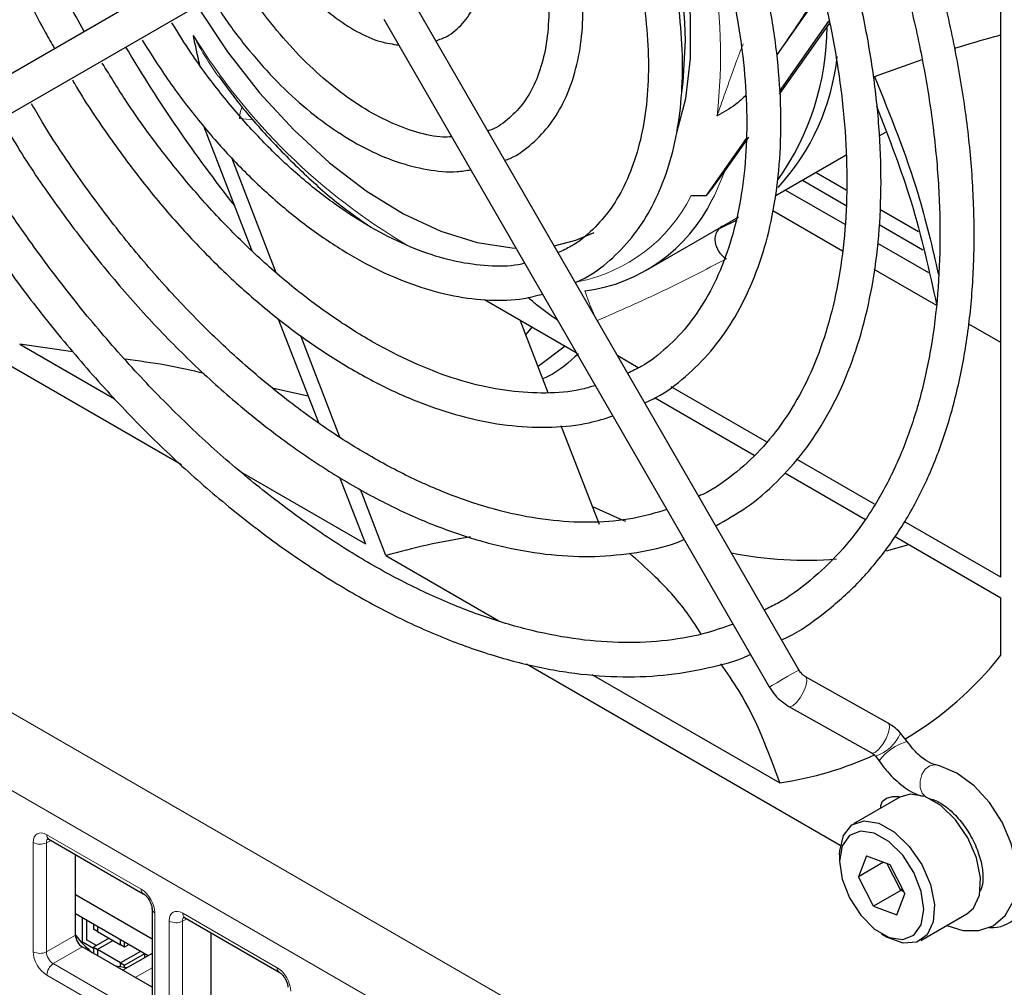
# Paper-space layout 'Blatt2' of a CAD drawing. Header units: millimetres. Extents: x 5 to 418, y 2 to 292.
# Tile 43 of 67: x 110 to 123, y 176 to 189. Entities that reach past the tile are written whole.
import ezdxf

# ---------------------------------------------------------------- set-up
doc = ezdxf.new("R2010")
doc.units = ezdxf.units.MM

psp = doc.layouts.new('Blatt2')

# ---------------------------------------------------------------- linework, layer by layer
at = {"color": 7, "linetype": 'Continuous', "lineweight": 25}
for p, q in [((122.928, 181.276), (122.928, 191.683)), ((113.393, 189.757), (108.377, 186.86)), ((108.599, 186.475), (113.615, 189.372)), ((120.604, 188.918), (120.011, 188.075)), ((120.299, 180.071), (115.284, 188.759)), ((114.899, 188.537), (119.914, 179.849)), ((120.047, 187.596), (120.69, 188.51)), ((120.049, 187.562), (120.696, 188.482)), ((121.284, 187.789), (121.903, 188.014)), ((112.551, 187.149), (113.178, 185.534)), ((121.345, 187.018), (121.432, 187.069)), ((119.097, 186.244), (119.617, 186.983)), ((119.336, 186.561), (119.649, 187.002)), ((113.498, 185.239), (112.919, 186.731)), ((119.992, 186.238), (120.915, 186.77)), ((120.523, 186.544), (120.915, 186.317)), ((120.346, 186.442), (120.914, 186.114)), ((120.125, 186.314), (120.897, 185.868)), ((118.897, 186.242), (119.097, 186.244)), ((120.866, 185.52), (119.96, 186.042)), ((121.352, 186.065), (121.854, 185.775)), ((118.309, 185.266), (119.405, 185.899)), ((119.481, 185.917), (119.269, 185.812)), ((119.405, 185.899), (119.516, 185.967)), ((121.344, 185.866), (121.913, 185.537)), ((121.324, 185.622), (121.987, 185.24)), ((122.086, 184.815), (121.279, 185.281)), ((112.266, 182.738), (108.132, 185.124)), ((116.208, 184.89), (117.402, 184.201)), ((113.521, 184.648), (114.048, 183.289)), ((117.038, 183.677), (116.671, 184.623)), ((116.745, 184.432), (116.83, 184.532)), ((122.928, 184.329), (122.509, 184.571)), ((114.328, 183.099), (113.817, 184.416)), ((110.161, 184.311), (111.393, 183.599)), ((110.851, 184.211), (110.161, 184.311)), ((117.259, 184.284), (116.905, 184.02)), ((118.21, 184), (117.942, 184.155)), ((113.915, 183.634), (113.463, 183.732)), ((119.879, 183.037), (118.636, 183.754)), ((118.427, 183.61), (119.719, 182.864)), ((117.704, 181.961), (117.205, 183.245)), ((121.284, 182.226), (120.27, 182.811)), ((113.031, 182.654), (114.66, 181.713)), ((114.324, 182.58), (114.66, 181.713)), ((120.115, 182.635), (121.166, 182.028)), ((114.925, 181.56), (114.593, 182.418)), ((122.928, 181.276), (121.671, 182.002)), ((121.544, 181.81), (122.928, 181.011)), ((121.437, 181.619), (121.73, 181.703)), ((114.925, 181.56), (116.397, 180.71)), ((122.928, 180.263), (122.928, 181.011)), ((120.838, 177.789), (116.753, 180.148)), ((117.607, 180.012), (120.051, 178.601)), ((121.461, 179.378), (120.386, 179.983)), ((120.168, 179.596), (121.243, 178.991)), ((121.708, 179.141), (121.623, 179.249)), ((121.295, 178.948), (121.342, 178.89)), ((121.611, 178.415), (121.01, 178.068)), ((110.54, 177.87), (111.769, 177.16)), ((110.886, 176.621), (110.886, 177.67)), ((120.828, 177.667), (120.828, 177.586)), ((121.179, 177.654), (121.075, 177.381)), ((121.402, 177.571), (121.075, 177.381)), ((121.179, 177.654), (121.481, 177.541)), ((121.625, 177.201), (121.444, 177.555)), ((121.481, 177.541), (121.678, 177.157)), ((121.272, 176.997), (121.075, 177.381)), ((121.625, 177.201), (121.272, 176.997)), ((121.625, 177.201), (121.643, 177.225)), ((121.662, 177.188), (121.625, 177.201)), ((111.883, 176.57), (110.886, 177.145)), ((121.573, 176.885), (121.678, 177.157)), ((111.883, 176.963), (111.883, 175.544)), ((121.272, 176.997), (121.573, 176.885)), ((111.833, 176.353), (110.886, 176.9)), ((110.978, 176.512), (110.978, 176.847)), ((111.031, 176.816), (111.031, 176.55)), ((112.307, 176.849), (113.536, 176.14)), ((121.884, 176.552), (122.486, 176.899)), ((111.119, 176.765), (111.119, 176.698)), ((111.172, 176.667), (111.119, 176.698)), ((111.172, 176.735), (111.172, 176.667)), ((111.172, 176.667), (111.473, 176.494)), ((111.159, 176.486), (111.031, 176.56)), ((111.323, 176.581), (111.119, 176.463)), ((111.376, 176.55), (111.172, 176.433)), ((111.473, 176.494), (111.473, 176.561)), ((112.654, 175.6), (112.654, 176.649)), ((121.376, 176.636), (121.447, 176.596)), ((111.883, 175.944), (110.974, 176.468)), ((111.119, 176.448), (110.987, 176.524)), ((111.119, 176.463), (111.172, 176.433)), ((111.119, 176.463), (111.119, 176.384)), ((111.172, 176.433), (111.172, 176.354)), ((111.473, 176.259), (111.172, 176.433)), ((111.526, 176.463), (111.473, 176.494)), ((111.734, 176.41), (111.473, 176.259)), ((111.526, 176.463), (111.526, 176.53)), ((111.584, 176.497), (111.526, 176.463)), ((111.883, 176.381), (111.503, 176.163)), ((111.526, 176.229), (111.787, 176.38)), ((111.791, 176.329), (111.791, 176.377)), ((111.473, 176.203), (111.473, 176.259)), ((111.473, 176.259), (111.526, 176.229)), ((111.526, 176.195), (111.526, 176.229))]:
    psp.add_line(p, q, dxfattribs=at)
at = {"color": 7, "linetype": 'Continuous', "lineweight": 18}
for p, q in [((89.115, 191.602), (131.88, 166.915)), ((131.445, 166.154), (88.681, 190.841)), ((113.201, 187.228), (113.02, 187.244)), ((110.337, 176.406), (110.337, 177.825)), ((110.572, 177.851), (110.509, 177.822)), ((110.509, 177.822), (110.509, 176.403)), ((110.514, 177.927), (111.743, 177.217)), ((111.919, 176.912), (111.919, 175.493)), ((112.105, 175.385), (112.105, 176.804)), ((112.339, 176.831), (112.277, 176.802)), ((112.277, 176.802), (112.277, 175.383)), ((112.282, 176.906), (113.51, 176.197)), ((110.509, 176.403), (110.886, 176.621)), ((110.974, 176.468), (110.597, 176.25)), ((110.597, 176.25), (111.826, 175.541)), ((111.664, 176.07), (111.883, 176.196)), ((111.743, 175.391), (110.514, 176.1))]:
    psp.add_line(p, q, dxfattribs=at)
at = {"color": 7, "linetype": 'Continuous', "lineweight": 25, "flags": 128}
for points in [[(118.713, 187.063), (118.826, 187.505), (118.888, 188.025), (118.888, 188.586), (118.826, 189.178), (118.703, 189.792), (118.521, 190.417), (118.282, 191.043), (117.992, 191.66), (117.895, 191.843)], [(112.483, 188.685), (112.487, 188.679), (112.866, 188.11), (113.282, 187.58), (113.726, 187.096), (114.192, 186.668), (114.671, 186.302), (115.156, 186.003), (115.64, 185.778), (116.113, 185.63), (116.569, 185.56), (116.619, 185.557)], [(118.776, 187.584), (118.794, 187.718), (118.825, 188.26)], [(117.114, 185.588), (117.398, 185.662), (117.636, 185.763)], [(117.612, 182.197), (117.971, 182.037), (118.042, 182.007)], [(122.224, 176.748), (122.433, 176.681), (122.641, 176.679), (122.826, 176.743), (122.984, 176.878), (123.085, 177.057), (123.134, 177.277), (123.127, 177.535), (123.062, 177.815), (122.943, 178.091), (122.778, 178.346), (122.579, 178.564), (122.353, 178.73), (122.13, 178.824), (122.083, 178.835), (122.083, 178.835)], [(121.366, 178.274), (121.364, 178.308), (121.387, 178.363), (121.44, 178.404), (121.516, 178.425), (121.601, 178.425), (121.622, 178.421)], [(121.94, 178.423), (121.748, 178.455), (121.611, 178.415)], [(122.486, 176.899), (122.569, 176.971), (122.649, 177.142), (122.664, 177.368), (122.612, 177.625), (122.499, 177.886), (122.337, 178.122), (122.144, 178.308), (121.94, 178.423)], [(120.828, 177.667), (120.83, 177.718), (120.878, 177.919), (120.987, 178.054), (121.147, 178.108), (121.339, 178.076)], [(121.339, 178.076), (121.543, 177.961), (121.736, 177.775), (121.898, 177.539), (122.011, 177.278), (122.063, 177.021), (122.048, 176.795), (121.968, 176.624), (121.832, 176.529), (121.654, 176.517), (121.453, 176.592), (121.447, 176.596)], [(121.28, 177.948), (121.102, 177.975), (120.956, 177.918), (120.861, 177.782), (120.828, 177.585), (120.862, 177.349), (120.957, 177.104), (121.103, 176.879), (121.282, 176.7), (121.472, 176.591), (121.651, 176.563), (121.796, 176.62), (121.891, 176.756), (121.924, 176.954), (121.891, 177.189), (121.796, 177.434), (121.65, 177.66), (121.471, 177.838), (121.28, 177.948)], [(111.557, 176.194), (111.433, 176.213), (111.399, 176.223)]]:
    psp.add_lwpolyline(points, dxfattribs=at)
at = {"color": 7, "linetype": 'Continuous', "lineweight": 18, "flags": 128}
for points in [[(119.336, 186.561), (119.199, 186.244), (119.172, 186.191)], [(117.648, 184.664), (117.644, 184.673), (117.614, 184.742), (117.584, 184.814), (117.557, 184.882), (117.535, 184.94), (117.521, 184.981), (117.516, 185.002), (117.521, 185.001)], [(119.914, 179.849), (119.921, 179.853), (119.954, 179.872), (120.01, 179.904), (120.081, 179.945), (120.156, 179.989), (120.223, 180.028), (120.273, 180.056), (120.298, 180.07), (120.299, 180.071)], [(120.168, 179.596), (120.18, 179.592), (120.219, 179.605), (120.266, 179.646), (120.316, 179.709), (120.359, 179.784), (120.39, 179.86), (120.404, 179.925), (120.398, 179.97), (120.386, 179.983)], [(121.243, 178.991), (121.255, 178.987), (121.294, 179), (121.341, 179.041), (121.391, 179.104), (121.434, 179.179), (121.465, 179.255), (121.479, 179.32), (121.473, 179.364), (121.461, 179.378)], [(121.947, 178.42), (121.905, 178.468), (121.878, 178.541), (121.876, 178.626), (121.899, 178.709), (121.943, 178.779), (122.001, 178.824), (122.065, 178.837), (122.083, 178.835)]]:
    psp.add_lwpolyline(points, dxfattribs=at)
at = {"color": 7, "linetype": 'Continuous', "lineweight": 25}
for centre, radius, start, end in [((111.193, 188.015), 7.636, 1.8385, 29.7338), ((117.16, 188.468), 3.508, 324.8893, 359.5803), ((127.617, 197.697), 18.687, 210.6403, 218.3096), ((117.848, 188.357), 2.965, 317.3142, 354.0447), ((115.714, 189.151), 4.46, 319.3307, 320.364), ((117.234, 187.14), 2.158, 277.6275, 333.8921), ((120.393, 186.573), 5.074, 258.959, 274.4775), ((119.356, 183.093), 4.557, 300.6254, 321.6186), ((119.376, 183.151), 4.599, 278.4389, 294.6074), ((122.815, 177.148), 0.428, 265.4147, 9.7963), ((112.039, 177.515), 1.46, 217.8618, 230.217)]:
    psp.add_arc(centre, radius, start, end, dxfattribs=at)
at = {"color": 7, "linetype": 'Continuous', "lineweight": 18}
for centre, radius, start, end in [((112.023, 188.087), 7.256, 353.6007, 25.9923), ((119.323, 192.58), 8.108, 211.6556, 239.5509), ((113.54, 187.208), 0.522, 158.546, 176.0304), ((117.022, 187.178), 2.096, 280.9344, 333.4914), ((121.124, 179.462), 0.542, 288.443, 336.8875), ((121.922, 178.437), 0.736, 106.8684, 142.0124), ((110.426, 177.997), 0.194, 242.7384, 295.5295), ((110.575, 177.92), 0.062, 173.888, 234.7998), ((111.805, 177.211), 0.0623, 173.9725, 233.8675), ((111.944, 176.969), 0.0623, 186.2479, 246.0218), ((112.194, 176.976), 0.194, 242.7384, 295.5295), ((112.343, 176.9), 0.062, 173.888, 234.7998), ((110.426, 176.578), 0.194, 242.7384, 295.5295), ((110.707, 176.091), 0.193, 124.4666, 177.2658), ((113.572, 176.19), 0.0623, 173.9725, 233.8675)]:
    psp.add_arc(centre, radius, start, end, dxfattribs=at)
at = {"color": 7, "linetype": 'Continuous', "lineweight": 25}
for centre, major_axis, ratio, start_param, end_param in [((118.905, 177.684), (7.357, -0.897), 0.565682, 2.040513, 2.209587), ((110.975, 176.57), (-0.062, 0.108), 0.578965, 0.786849, 2.354907)]:
    psp.add_ellipse(centre, major_axis=major_axis, ratio=ratio, start_param=start_param, end_param=end_param, dxfattribs=at)
at = {"color": 7, "linetype": 'Continuous', "lineweight": 18}
for centre, major_axis, ratio, start_param, end_param in [((110.514, 177.722), (-0.125, 0.217), 0.575802, 5.499237, 7.067295), ((110.603, 177.773), (-0.073, 0.103), 0.569649, 6.163641, 7.016731), ((111.742, 177.013), (-0.125, 0.217), 0.578965, 3.928442, 5.496499), ((112.282, 176.702), (-0.125, 0.217), 0.575802, 5.499237, 7.067295), ((112.37, 176.753), (-0.073, 0.103), 0.569649, 6.163641, 7.016731), ((110.514, 176.304), (-0.125, 0.217), 0.578965, 0.786849, 2.354907), ((110.603, 176.355), (-0.062, 0.108), 0.642476, 0.786856, 2.354913), ((113.51, 175.993), (-0.125, 0.217), 0.578965, 3.928442, 5.496499)]:
    psp.add_ellipse(centre, major_axis=major_axis, ratio=ratio, start_param=start_param, end_param=end_param, dxfattribs=at)
at = {"color": 7, "linetype": 'Continuous', "lineweight": 25}
for points, knots in [([(110.332, 196.446), (110.27, 196.392), (110.091, 196.234), (109.845, 195.906), (109.597, 195.47), (109.402, 194.976), (109.261, 194.433), (109.177, 193.845), (109.149, 193.219), (109.178, 192.562), (109.265, 191.881), (109.406, 191.182), (109.602, 190.474), (109.848, 189.763), (110.146, 189.059), (110.404, 188.519), (110.574, 188.224), (110.615, 188.153)], [0, 0, 0, 0, 0.037669, 0.108408, 0.17959, 0.251301, 0.323471, 0.395956, 0.468611, 0.541328, 0.61403, 0.686692, 0.759308, 0.831882, 0.904423, 0.976943, 1, 1, 1, 1]), ([(111.001, 188.375), (110.93, 188.502), (110.736, 188.847), (110.466, 189.431), (110.191, 190.116), (109.967, 190.803), (109.793, 191.483), (109.673, 192.148), (109.608, 192.791), (109.596, 193.405), (109.639, 193.982), (109.735, 194.517), (109.883, 195.004), (110.08, 195.436), (110.304, 195.792), (110.48, 195.973), (110.559, 196.054)], [0, 0, 0, 0, 0.043161, 0.118087, 0.192987, 0.267849, 0.342659, 0.417402, 0.492072, 0.566665, 0.641195, 0.7157, 0.790231, 0.864912, 0.939937, 1, 1, 1, 1]), ([(120.074, 180.462), (120.1, 180.473), (120.294, 180.562), (120.619, 180.794), (121.042, 181.159), (121.416, 181.594), (121.743, 182.088), (122.019, 182.639), (122.242, 183.245), (122.411, 183.9), (122.525, 184.6), (122.582, 185.34), (122.582, 186.115), (122.526, 186.918), (122.413, 187.744), (122.245, 188.587), (122.024, 189.441), (121.75, 190.3), (121.426, 191.159), (121.053, 192.009), (120.706, 192.72), (120.469, 193.137), (120.386, 193.282)], [0, 0, 0, 0, 0.008049, 0.060807, 0.113541, 0.166356, 0.219352, 0.272576, 0.326022, 0.379645, 0.433391, 0.487207, 0.541056, 0.594906, 0.648743, 0.702562, 0.75636, 0.81014, 0.863903, 0.917655, 0.971398, 1, 1, 1, 1]), ([(120.005, 193.062), (120.013, 193.048), (120.178, 192.771), (120.462, 192.209), (120.851, 191.381), (121.189, 190.543), (121.48, 189.702), (121.72, 188.866), (121.907, 188.039), (122.041, 187.229), (122.12, 186.442), (122.144, 185.682), (122.113, 184.957), (122.028, 184.271), (121.89, 183.629), (121.699, 183.036), (121.459, 182.496), (121.169, 182.012), (120.833, 181.586), (120.45, 181.226), (120.121, 180.98), (119.907, 180.878), (119.85, 180.85)], [0, 0, 0, 0, 0.002759, 0.057012, 0.111259, 0.165497, 0.21972, 0.273924, 0.328104, 0.382257, 0.436381, 0.490475, 0.544544, 0.5986, 0.652655, 0.70674, 0.760902, 0.815207, 0.869731, 0.924543, 0.97966, 1, 1, 1, 1]), ([(119.218, 181.945), (119.353, 182.022), (119.637, 182.182), (120.019, 182.509), (120.369, 182.903), (120.669, 183.359), (120.92, 183.872), (121.117, 184.439), (121.26, 185.054), (121.347, 185.713), (121.377, 186.409), (121.35, 187.137), (121.266, 187.89), (121.127, 188.662), (120.933, 189.447), (120.687, 190.238), (120.391, 191.028), (120.044, 191.81), (119.755, 192.399), (119.57, 192.718), (119.53, 192.787)], [0, 0, 0, 0, 0.0523, 0.109475, 0.166719, 0.224194, 0.28198, 0.340069, 0.398397, 0.456881, 0.515448, 0.574045, 0.632633, 0.691197, 0.749734, 0.808244, 0.866732, 0.925203, 0.983663, 1, 1, 1, 1]), ([(119.145, 192.565), (119.252, 192.372), (119.495, 191.932), (119.823, 191.226), (120.136, 190.458), (120.399, 189.688), (120.611, 188.922), (120.771, 188.168), (120.876, 187.432), (120.927, 186.722), (120.923, 186.042), (120.864, 185.4), (120.753, 184.801), (120.589, 184.25), (120.375, 183.751), (120.112, 183.308), (119.804, 182.922), (119.448, 182.605), (119.176, 182.409), (119.012, 182.339), (118.995, 182.331)], [0, 0, 0, 0, 0.0463606, 0.1054589, 0.1645436, 0.2236076, 0.2826438, 0.3416456, 0.4006078, 0.4595276, 0.518407, 0.5772566, 0.6360971, 0.6949603, 0.7539106, 0.8130437, 0.8724786, 0.9323234, 0.9926032, 1, 1, 1, 1]), ([(118.293, 183.546), (118.345, 183.569), (118.536, 183.656), (118.828, 183.879), (119.162, 184.209), (119.446, 184.605), (119.68, 185.057), (119.862, 185.563), (119.989, 186.118), (120.059, 186.716), (120.073, 187.35), (120.029, 188.014), (119.929, 188.7), (119.774, 189.402), (119.565, 190.111), (119.306, 190.822), (118.995, 191.523), (118.761, 192.004), (118.62, 192.242), (118.611, 192.257)], [0, 0, 0, 0, 0.023224, 0.08673, 0.15021, 0.213925, 0.278073, 0.342691, 0.407694, 0.472946, 0.538322, 0.603733, 0.669122, 0.734472, 0.799783, 0.865057, 0.930303, 0.995533, 1, 1, 1, 1]), ([(118.223, 192.033), (118.302, 191.891), (118.503, 191.529), (118.778, 190.928), (119.05, 190.243), (119.271, 189.556), (119.44, 188.877), (119.557, 188.213), (119.619, 187.572), (119.626, 186.96), (119.579, 186.386), (119.479, 185.855), (119.328, 185.372), (119.128, 184.942), (118.881, 184.569), (118.588, 184.259), (118.317, 184.045), (118.131, 183.959), (118.071, 183.932)], [0, 0, 0, 0, 0.042799, 0.108887, 0.174954, 0.240985, 0.306969, 0.372895, 0.438754, 0.504547, 0.570286, 0.636004, 0.701752, 0.767641, 0.833849, 0.900591, 0.968029, 1, 1, 1, 1]), ([(117.388, 185.113), (117.428, 185.13), (117.592, 185.199), (117.844, 185.392), (118.134, 185.688), (118.372, 186.048), (118.561, 186.463), (118.695, 186.93), (118.773, 187.442), (118.794, 187.992), (118.758, 188.573), (118.665, 189.175), (118.517, 189.791), (118.317, 190.413), (118.063, 191.029), (117.856, 191.472), (117.724, 191.7), (117.704, 191.733)], [0, 0, 0, 0, 0.0227563, 0.0951274, 0.1674081, 0.2400642, 0.3134505, 0.3875973, 0.4623068, 0.537325, 0.6124537, 0.6875556, 0.7625954, 0.8375689, 0.9124875, 0.98737, 1, 1, 1, 1]), ([(117.317, 191.51), (117.38, 191.396), (117.548, 191.092), (117.773, 190.58), (117.993, 189.986), (118.161, 189.395), (118.277, 188.817), (118.339, 188.26), (118.346, 187.732), (118.3, 187.243), (118.202, 186.799), (118.055, 186.406), (117.861, 186.067), (117.622, 185.791), (117.39, 185.599), (117.223, 185.526), (117.165, 185.5)], [0, 0, 0, 0, 0.045515, 0.121607, 0.197654, 0.273629, 0.349509, 0.425274, 0.500916, 0.576458, 0.651963, 0.727546, 0.803469, 0.880142, 0.958002, 1, 1, 1, 1]), ([(116.472, 186.7), (116.496, 186.708), (116.628, 186.756), (116.832, 186.911), (117.072, 187.163), (117.26, 187.477), (117.396, 187.843), (117.476, 188.258), (117.499, 188.712), (117.465, 189.197), (117.373, 189.702), (117.226, 190.216), (117.034, 190.722), (116.869, 191.047), (116.789, 191.205)], [0, 0, 0, 0, 0.018875, 0.105724, 0.192195, 0.279301, 0.367864, 0.457877, 0.548811, 0.640112, 0.731392, 0.822548, 0.913581, 1, 1, 1, 1]), ([(116.401, 190.981), (116.459, 190.87), (116.6, 190.603), (116.772, 190.166), (116.919, 189.686), (117.012, 189.217), (117.053, 188.773), (117.039, 188.362), (116.975, 187.995), (116.862, 187.679), (116.707, 187.418), (116.507, 187.222), (116.354, 187.111), (116.256, 187.085), (116.251, 187.083)], [0, 0, 0, 0, 0.0660076, 0.1587803, 0.2514146, 0.3438409, 0.4360021, 0.5278818, 0.6195676, 0.7112752, 0.8035581, 0.897516, 0.9944217, 1, 1, 1, 1]), ([(115.574, 188.255), (115.623, 188.272), (115.756, 188.319), (115.93, 188.474), (116.086, 188.698), (116.187, 188.974), (116.233, 189.294), (116.221, 189.649), (116.15, 190.027), (116.04, 190.378), (115.934, 190.594), (115.89, 190.685)], [0, 0, 0, 0, 0.067332, 0.182316, 0.29656, 0.413555, 0.53482, 0.658991, 0.783978, 0.908704, 1, 1, 1, 1]), ([(113.557, 189.338), (113.6, 189.272), (113.718, 189.09), (113.95, 188.829), (114.24, 188.568), (114.546, 188.368), (114.834, 188.238), (115.015, 188.212), (115.092, 188.201)], [0, 0, 0, 0, 0.106026, 0.292577, 0.479898, 0.668428, 0.858337, 1, 1, 1, 1]), ([(115.782, 187.006), (115.744, 187.004), (115.604, 186.997), (115.331, 187.058), (114.976, 187.188), (114.61, 187.387), (114.245, 187.648), (113.887, 187.966), (113.546, 188.335), (113.261, 188.697), (113.106, 188.944), (113.045, 189.043)], [0, 0, 0, 0, 0.048255, 0.174917, 0.299362, 0.423027, 0.546577, 0.670264, 0.794189, 0.918328, 1, 1, 1, 1]), ([(120.584, 188.991), (120.544, 188.91), (120.419, 188.656), (120.257, 188.425), (120.146, 188.267)], [0, 0, 0, 0, 0.315093, 1, 1, 1, 1]), ([(112.675, 188.796), (112.71, 188.738), (112.841, 188.52), (113.106, 188.171), (113.463, 187.761), (113.845, 187.401), (114.244, 187.095), (114.651, 186.851), (115.061, 186.673), (115.464, 186.572), (115.791, 186.538), (115.971, 186.568), (116.03, 186.578)], [0, 0, 0, 0, 0.04072, 0.15326, 0.265905, 0.378733, 0.491819, 0.60521, 0.71888, 0.832538, 0.945517, 1, 1, 1, 1]), ([(116.732, 185.362), (116.705, 185.355), (116.559, 185.318), (116.261, 185.32), (115.845, 185.372), (115.408, 185.5), (114.961, 185.695), (114.507, 185.955), (114.055, 186.277), (113.61, 186.657), (113.179, 187.09), (112.771, 187.57), (112.421, 188.038), (112.225, 188.355), (112.142, 188.488)], [0, 0, 0, 0, 0.0215159, 0.1152724, 0.2075871, 0.2989077, 0.3897322, 0.4803906, 0.5710331, 0.6617393, 0.752542, 0.8434385, 0.9344097, 1, 1, 1, 1]), ([(112.503, 187.945), (112.475, 188.07), (112.447, 188.197), (112.421, 188.323), (112.421, 188.325)], [0, 0, 0, 0, 0.9859599, 1, 1, 1, 1]), ([(122.322, 188.158), (122.506, 188.214), (122.722, 188.279), (122.901, 188.325), (122.928, 188.332)], [0, 0, 0, 0, 0.847962, 1, 1, 1, 1]), ([(111.754, 188.264), (111.87, 188.082), (112.107, 187.709), (112.508, 187.186), (112.941, 186.694), (113.397, 186.249), (113.87, 185.858), (114.354, 185.525), (114.844, 185.256), (115.332, 185.055), (115.813, 184.925), (116.277, 184.872), (116.665, 184.881), (116.883, 184.939), (116.964, 184.96)], [0, 0, 0, 0, 0.082769, 0.169201, 0.255683, 0.342244, 0.428908, 0.515696, 0.60261, 0.689619, 0.776585, 0.863268, 0.949336, 1, 1, 1, 1]), ([(117.649, 183.772), (117.585, 183.752), (117.385, 183.691), (117.012, 183.664), (116.539, 183.688), (116.043, 183.786), (115.533, 183.953), (115.011, 184.188), (114.485, 184.489), (113.96, 184.852), (113.441, 185.274), (112.935, 185.751), (112.447, 186.277), (111.984, 186.847), (111.576, 187.411), (111.34, 187.795), (111.236, 187.965)], [0, 0, 0, 0, 0.036395, 0.113382, 0.189604, 0.265185, 0.340358, 0.415327, 0.490224, 0.565116, 0.640041, 0.715016, 0.790046, 0.865122, 0.940234, 1, 1, 1, 1]), ([(110.849, 187.742), (110.858, 187.726), (110.995, 187.485), (111.296, 187.041), (111.749, 186.422), (112.236, 185.845), (112.746, 185.312), (113.277, 184.829), (113.822, 184.401), (114.376, 184.034), (114.933, 183.73), (115.489, 183.494), (116.037, 183.329), (116.572, 183.236), (117.086, 183.22), (117.525, 183.263), (117.778, 183.343), (117.879, 183.375)], [0, 0, 0, 0, 0.005252, 0.077956, 0.150672, 0.223414, 0.296195, 0.369027, 0.441921, 0.514884, 0.587914, 0.660993, 0.734054, 0.806988, 0.879641, 0.95184, 1, 1, 1, 1]), ([(112.752, 187.791), (112.831, 187.684), (113.045, 187.391), (113.427, 186.955), (113.891, 186.49), (114.311, 186.123), (114.579, 185.937), (114.681, 185.865)], [0, 0, 0, 0, 0.138006, 0.375759, 0.613682, 0.85183, 1, 1, 1, 1]), ([(121.284, 187.789), (121.489, 187.282), (121.837, 186.419), (122.034, 185.567), (122.115, 185.215)], [0, 0, 0, 0, 0.587092, 1, 1, 1, 1]), ([(118.582, 182.156), (118.436, 182.114), (118.135, 182.026), (117.638, 181.982), (117.108, 182.003), (116.555, 182.096), (115.986, 182.259), (115.404, 182.491), (114.815, 182.789), (114.223, 183.153), (113.635, 183.577), (113.055, 184.06), (112.488, 184.597), (111.939, 185.184), (111.414, 185.814), (110.919, 186.485), (110.551, 187.028), (110.363, 187.353), (110.316, 187.434)], [0, 0, 0, 0, 0.062856, 0.129349, 0.19538, 0.261011, 0.326365, 0.39156, 0.456683, 0.521788, 0.5869, 0.652038, 0.71721, 0.782414, 0.847648, 0.912906, 0.97818, 1, 1, 1, 1]), ([(119.61, 187.548), (119.567, 187.505), (119.455, 187.396), (119.316, 187.326), (119.234, 187.279), (119.233, 187.278)], [0, 0, 0, 0, 0.385099, 0.992564, 1, 1, 1, 1]), ([(121.311, 187.406), (121.472, 186.989), (121.808, 186.118), (121.995, 185.259), (122.093, 184.811)], [0, 0, 0, 0, 0.4776833, 1, 1, 1, 1]), ([(109.931, 187.212), (109.998, 187.098), (110.211, 186.735), (110.61, 186.151), (111.121, 185.468), (111.663, 184.825), (112.229, 184.227), (112.816, 183.678), (113.418, 183.183), (114.03, 182.747), (114.649, 182.373), (115.268, 182.064), (115.883, 181.824), (116.488, 181.655), (117.078, 181.559), (117.649, 181.535), (118.192, 181.592), (118.577, 181.671), (118.769, 181.752), (118.801, 181.766)], [0, 0, 0, 0, 0.029368, 0.093186, 0.157014, 0.220859, 0.284728, 0.348629, 0.412568, 0.476549, 0.540573, 0.604634, 0.668713, 0.732762, 0.796713, 0.860476, 0.923949, 0.987059, 1, 1, 1, 1]), ([(119.442, 180.667), (119.314, 180.621), (119.02, 180.517), (118.52, 180.438), (117.956, 180.416), (117.366, 180.468), (116.756, 180.589), (116.131, 180.781), (115.494, 181.042), (114.85, 181.369), (114.204, 181.762), (113.561, 182.216), (112.925, 182.729), (112.301, 183.297), (111.694, 183.916), (111.108, 184.582), (110.547, 185.289), (110.02, 186.035), (109.656, 186.587), (109.48, 186.896), (109.456, 186.938)], [0, 0, 0, 0, 0.046684, 0.106631, 0.166273, 0.225608, 0.284695, 0.343616, 0.402441, 0.461221, 0.519991, 0.578765, 0.637556, 0.69637, 0.755209, 0.814069, 0.872948, 0.931841, 0.990744, 1, 1, 1, 1]), ([(109.059, 186.741), (109.101, 186.666), (109.299, 186.32), (109.692, 185.726), (110.232, 184.968), (110.807, 184.249), (111.408, 183.57), (112.031, 182.939), (112.673, 182.358), (113.33, 181.833), (113.995, 181.367), (114.666, 180.963), (115.338, 180.624), (116.005, 180.354), (116.663, 180.154), (117.308, 180.026), (117.934, 179.972), (118.537, 179.99), (119.108, 180.089), (119.487, 180.186), (119.662, 180.269), (119.67, 180.272)], [0, 0, 0, 0, 0.015824, 0.073566, 0.131312, 0.189069, 0.24684, 0.304631, 0.362445, 0.420287, 0.478159, 0.53606, 0.593986, 0.651926, 0.709849, 0.767714, 0.825465, 0.883037, 0.94037, 0.997436, 1, 1, 1, 1]), ([(119.149, 186.306), (119.194, 186.367), (119.25, 186.445), (119.321, 186.54), (119.336, 186.561)], [0, 0, 0, 0, 0.7862383, 1, 1, 1, 1]), ([(119.303, 185.844), (119.278, 185.825), (119.235, 185.795), (119.207, 185.717), (119.205, 185.646), (119.221, 185.58), (119.251, 185.52), (119.29, 185.469), (119.327, 185.438), (119.349, 185.424), (119.356, 185.42)], [0, 0, 0, 0, 0.2506265, 0.4208346, 0.5496851, 0.6539629, 0.7586856, 0.8538633, 0.9541333, 1, 1, 1, 1]), ([(117.161, 184.618), (117.069, 184.682), (116.939, 184.772), (116.813, 184.884), (116.776, 184.916)], [0, 0, 0, 0, 0.7096933, 1, 1, 1, 1]), ([(112.562, 183.927), (112.396, 183.966), (112.062, 184.044), (111.709, 184.089), (111.532, 184.112)], [0, 0, 0, 0, 0.496408, 1, 1, 1, 1]), ([(117.43, 184.185), (117.308, 184.074), (117.166, 183.944), (116.993, 183.868), (116.968, 183.857)], [0, 0, 0, 0, 0.856095, 1, 1, 1, 1]), ([(119.029, 180.537), (118.97, 180.63), (118.801, 180.896), (118.478, 181.248), (118.198, 181.497), (118.092, 181.591)], [0, 0, 0, 0, 0.250093, 0.71577, 1, 1, 1, 1]), ([(120.051, 178.601), (119.903, 179.008), (119.711, 179.536), (119.365, 180.036), (119.285, 180.151)], [0, 0, 0, 0, 0.769208, 1, 1, 1, 1]), ([(120.386, 179.983), (120.374, 179.99), (120.349, 180.007), (120.319, 180.04), (120.304, 180.064), (120.299, 180.071)], [0, 0, 0, 0, 0.363865, 0.817008, 1, 1, 1, 1]), ([(119.914, 179.849), (119.938, 179.812), (120.004, 179.709), (120.104, 179.64), (120.168, 179.596)], [0, 0, 0, 0, 0.361887, 1, 1, 1, 1]), ([(121.622, 179.249), (121.591, 179.28), (121.541, 179.329), (121.482, 179.365), (121.461, 179.378)], [0, 0, 0, 0, 0.632648, 1, 1, 1, 1]), ([(122.083, 178.835), (122.067, 178.839), (122.021, 178.851), (121.913, 178.913), (121.797, 179.021), (121.733, 179.108), (121.708, 179.141)], [0, 0, 0, 0, 0.166696, 0.47718, 0.799668, 1, 1, 1, 1]), ([(121.243, 178.991), (121.254, 178.983), (121.272, 178.972), (121.289, 178.954), (121.296, 178.948)], [0, 0, 0, 0, 0.635006, 1, 1, 1, 1]), ([(121.342, 178.89), (121.371, 178.849), (121.456, 178.732), (121.626, 178.571), (121.791, 178.461), (121.888, 178.433), (121.909, 178.427)], [0, 0, 0, 0, 0.187666, 0.542112, 0.905263, 1, 1, 1, 1]), ([(121.994, 178.4), (122.014, 178.394), (122.073, 178.379), (122.201, 178.308), (122.358, 178.167), (122.502, 177.979), (122.614, 177.763), (122.683, 177.544), (122.701, 177.354), (122.681, 177.229), (122.66, 177.198), (122.654, 177.188)], [0, 0, 0, 0, 0.0630284, 0.1866887, 0.311521, 0.4384358, 0.566772, 0.6946969, 0.820084, 0.9421883, 1, 1, 1, 1]), ([(110.524, 177.877), (110.524, 177.877), (110.524, 177.877), (110.535, 177.872), (110.54, 177.87)], [0, 0, 0, 0, 0.511658, 1, 1, 1, 1]), ([(111.769, 177.16), (111.776, 177.155), (111.792, 177.145), (111.821, 177.115), (111.849, 177.075), (111.871, 177.029), (111.881, 176.988), (111.882, 176.97), (111.883, 176.963)], [0, 0, 0, 0, 0.155419, 0.319081, 0.497627, 0.684711, 0.870071, 1, 1, 1, 1]), ([(112.291, 176.856), (112.292, 176.856), (112.292, 176.857), (112.302, 176.852), (112.307, 176.849)], [0, 0, 0, 0, 0.511658, 1, 1, 1, 1]), ([(113.536, 176.14), (113.544, 176.135), (113.56, 176.124), (113.589, 176.094), (113.617, 176.054), (113.638, 176.008), (113.649, 175.968), (113.65, 175.95), (113.65, 175.942)], [0, 0, 0, 0, 0.155419, 0.319081, 0.497627, 0.684711, 0.870071, 1, 1, 1, 1])]:
    psp.add_open_spline(points, degree=3, knots=knots, dxfattribs=at)
at = {"color": 7, "linetype": 'Continuous', "lineweight": 18}
for points, knots in [([(112.421, 188.325), (112.461, 188.249), (112.56, 188.064), (112.679, 187.891), (112.748, 187.789)], [0, 0, 0, 0, 0.410265, 1, 1, 1, 1]), ([(119.233, 187.278), (119.254, 187.334), (119.303, 187.473), (119.386, 187.71), (119.47, 187.946), (119.535, 188.119), (119.566, 188.193), (119.576, 188.217)], [0, 0, 0, 0, 0.205502, 0.512452, 0.804789, 0.936569, 1, 1, 1, 1]), ([(119.356, 185.42), (119.082, 185.277), (118.532, 184.99), (117.959, 184.74), (117.671, 184.614)], [0, 0, 0, 0, 0.497178, 1, 1, 1, 1])]:
    psp.add_open_spline(points, degree=3, knots=knots, dxfattribs=at)

doc.saveas('drawing.dxf')
